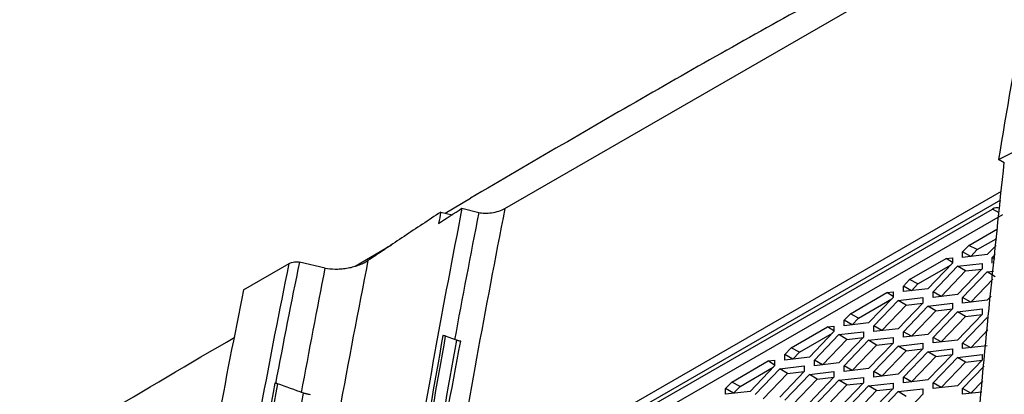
# Model space of a CAD drawing. Header units: millimetres. Extents: x 82 to 1002, y -172 to 1064.
# Tile 66 of 159: x 844 to 879, y 179 to 192. Entities that reach past the tile are written whole.
import ezdxf

# ---------------------------------------------------------------- set-up
doc = ezdxf.new("R2010")
doc.units = ezdxf.units.MM

msp = doc.modelspace()

# ---------------------------------------------------------------- linework, layer by layer
at = {"color": 7, "linetype": 'Continuous', "lineweight": 25}
for p, q in [((861.119, 185.393), (880.455, 196.555)), ((878.978, 187.028), (878.774, 187.15)), ((859.17, 174.639), (878.878, 186.017)), ((858.984, 185.224), (859.889, 185.758)), ((878.846, 185.692), (859.447, 174.494)), ((858.825, 185.261), (859.224, 185.168)), ((859.579, 185.4), (860.184, 185.251)), ((860.508, 174.954), (878.555, 185.372)), ((878.909, 185.168), (860.861, 174.75)), ((877.716, 184.071), (878.732, 184.658)), ((878.012, 183.916), (878.711, 184.319)), ((855.762, 183.324), (857.059, 184.088)), ((877.489, 183.836), (877.716, 184.071)), ((878.012, 183.916), (877.716, 184.071)), ((877.777, 183.672), (878.012, 183.916)), ((878.686, 184.068), (878.37, 183.739)), ((875.594, 182.847), (876.902, 183.602)), ((876.902, 183.602), (877.129, 183.628)), ((877.129, 183.458), (876.902, 183.602)), ((877.129, 183.628), (877.129, 183.429)), ((877.489, 183.637), (877.489, 183.836)), ((877.777, 183.672), (877.489, 183.836)), ((878.37, 183.739), (877.489, 183.637)), ((878.55, 183.632), (878.654, 183.74)), ((878.55, 183.433), (878.55, 183.632)), ((878.639, 183.581), (878.55, 183.632)), ((851.77, 182.477), (853.4, 183.418)), ((854.691, 183.259), (853.766, 183.474)), ((875.891, 182.691), (877.079, 183.377)), ((877.129, 183.429), (876.248, 182.514)), ((876.429, 182.407), (877.309, 183.322)), ((876.716, 182.243), (877.592, 183.153)), ((877.309, 183.322), (878.19, 183.424)), ((877.592, 183.153), (877.309, 183.322)), ((878.19, 183.225), (877.309, 182.31)), ((877.592, 183.153), (878.186, 183.221)), ((878.19, 183.424), (878.19, 183.225)), ((878.37, 183.118), (878.596, 183.144)), ((875.368, 182.611), (875.594, 182.847)), ((875.891, 182.691), (875.594, 182.847)), ((877.489, 182.203), (878.37, 183.118)), ((877.777, 182.039), (878.568, 182.86)), ((878.653, 182.948), (878.37, 183.118)), ((875.368, 182.412), (875.368, 182.611)), ((875.656, 182.447), (875.368, 182.611)), ((876.248, 182.514), (875.368, 182.412)), ((875.656, 182.447), (875.891, 182.691)), ((873.473, 181.622), (874.781, 182.377)), ((873.769, 181.466), (874.958, 182.153)), ((875.008, 182.204), (874.127, 181.289)), ((874.307, 181.182), (875.188, 182.097)), ((874.781, 182.377), (875.008, 182.403)), ((875.008, 182.233), (874.781, 182.377)), ((875.008, 182.403), (875.008, 182.204)), ((875.188, 182.097), (876.068, 182.199)), ((875.471, 181.928), (875.188, 182.097)), ((876.068, 182.199), (876.068, 182)), ((876.429, 182.208), (876.429, 182.407)), ((876.716, 182.243), (876.429, 182.407)), ((877.309, 182.31), (876.429, 182.208)), ((876.716, 182.241), (876.716, 182.243)), ((877.489, 182.004), (877.489, 182.203)), ((877.777, 182.039), (877.489, 182.203)), ((878.37, 182.105), (877.489, 182.004)), ((878.508, 182.249), (878.37, 182.105)), ((874.595, 181.018), (875.471, 181.928)), ((876.068, 182), (875.188, 181.085)), ((875.368, 180.978), (876.248, 181.893)), ((875.471, 181.928), (876.065, 181.997)), ((876.248, 181.893), (877.129, 181.995)), ((876.531, 181.724), (876.248, 181.893)), ((877.129, 181.796), (876.248, 180.881)), ((876.531, 181.724), (877.126, 181.792)), ((877.129, 181.995), (877.129, 181.796)), ((877.309, 181.689), (878.19, 181.791)), ((877.777, 182.037), (877.777, 182.039)), ((878.19, 181.791), (878.19, 181.592)), ((873.247, 181.387), (873.473, 181.622)), ((873.247, 181.188), (873.247, 181.387)), ((873.534, 181.222), (873.247, 181.387)), ((873.769, 181.466), (873.473, 181.622)), ((873.534, 181.222), (873.769, 181.466)), ((875.656, 180.814), (876.531, 181.724)), ((876.429, 180.774), (877.309, 181.689)), ((876.716, 180.61), (877.592, 181.52)), ((877.592, 181.52), (877.309, 181.689)), ((878.19, 181.592), (877.309, 180.677)), ((877.489, 180.57), (878.37, 181.485)), ((877.592, 181.52), (878.186, 181.588)), ((871.352, 180.397), (872.66, 181.152)), ((872.66, 181.152), (872.886, 181.179)), ((872.886, 181.009), (872.66, 181.152)), ((872.886, 181.179), (872.886, 180.98)), ((874.127, 181.289), (873.247, 181.188)), ((873.534, 181.221), (873.534, 181.222)), ((874.307, 180.983), (874.307, 181.182)), ((874.595, 181.018), (874.307, 181.182)), ((875.188, 181.085), (874.307, 180.983)), ((877.777, 180.405), (878.389, 181.041)), ((859.383, 180.674), (858.996, 180.818)), ((871.648, 180.242), (872.837, 180.928)), ((872.886, 180.98), (872.006, 180.065)), ((872.186, 179.958), (873.066, 180.873)), ((872.474, 179.793), (873.349, 180.703)), ((873.066, 180.873), (873.947, 180.974)), ((873.349, 180.703), (873.066, 180.873)), ((873.947, 180.776), (873.066, 179.86)), ((873.349, 180.703), (873.944, 180.772)), ((873.947, 180.974), (873.947, 180.776)), ((874.127, 180.669), (875.008, 180.77)), ((874.595, 181.017), (874.595, 181.018)), ((875.008, 180.77), (875.008, 180.571)), ((875.368, 180.779), (875.368, 180.978)), ((875.656, 180.814), (875.368, 180.978)), ((876.248, 180.881), (875.368, 180.779)), ((875.656, 180.812), (875.656, 180.814)), ((876.429, 180.575), (876.429, 180.774)), ((876.716, 180.61), (876.429, 180.774)), ((877.309, 180.677), (876.429, 180.575)), ((871.125, 180.162), (871.352, 180.397)), ((871.648, 180.242), (871.352, 180.397)), ((873.247, 179.754), (874.127, 180.669)), ((873.534, 179.589), (874.41, 180.499)), ((874.41, 180.499), (874.127, 180.669)), ((875.008, 180.571), (874.127, 179.656)), ((874.307, 179.549), (875.188, 180.464)), ((874.41, 180.499), (875.004, 180.568)), ((875.188, 180.464), (876.068, 180.566)), ((875.471, 180.295), (875.188, 180.464)), ((876.068, 180.367), (875.188, 179.452)), ((875.471, 180.295), (876.065, 180.364)), ((876.068, 180.566), (876.068, 180.367)), ((876.248, 180.26), (877.129, 180.362)), ((876.716, 180.608), (876.716, 180.61)), ((877.129, 180.362), (877.129, 180.163)), ((877.489, 180.371), (877.489, 180.57)), ((877.777, 180.405), (877.489, 180.57)), ((878.37, 180.472), (877.489, 180.371)), ((877.777, 180.404), (877.777, 180.405)), ((871.125, 179.963), (871.125, 180.162)), ((871.413, 179.998), (871.125, 180.162)), ((872.006, 180.065), (871.125, 179.963)), ((871.413, 179.998), (871.648, 180.242)), ((874.595, 179.385), (875.471, 180.295)), ((875.368, 179.345), (876.248, 180.26)), ((875.656, 179.181), (876.531, 180.091)), ((876.531, 180.091), (876.248, 180.26)), ((877.129, 180.163), (876.248, 179.248)), ((876.429, 179.141), (877.309, 180.056)), ((876.531, 180.091), (877.126, 180.159)), ((877.309, 180.056), (878.19, 180.158)), ((877.592, 179.887), (877.309, 180.056)), ((878.19, 180.158), (878.19, 179.959)), ((869.23, 179.173), (870.538, 179.928)), ((869.527, 179.017), (870.715, 179.703)), ((870.765, 179.755), (869.884, 178.84)), ((870.065, 178.733), (870.945, 179.648)), ((870.538, 179.928), (870.765, 179.954)), ((870.765, 179.784), (870.538, 179.928)), ((870.765, 179.954), (870.765, 179.755)), ((870.945, 179.648), (871.826, 179.75)), ((871.228, 179.479), (870.945, 179.648)), ((871.826, 179.75), (871.826, 179.551)), ((872.186, 179.759), (872.186, 179.958)), ((872.474, 179.793), (872.186, 179.958)), ((873.066, 179.86), (872.186, 179.759)), ((872.474, 179.792), (872.474, 179.793)), ((873.247, 179.555), (873.247, 179.754)), ((873.534, 179.589), (873.247, 179.754)), ((874.127, 179.656), (873.247, 179.555)), ((876.716, 178.977), (877.592, 179.887)), ((878.19, 179.959), (877.309, 179.044)), ((877.489, 178.937), (878.261, 179.738)), ((877.592, 179.887), (878.186, 179.955)), ((870.352, 178.569), (871.228, 179.479)), ((871.826, 179.551), (870.945, 178.636)), ((871.125, 178.529), (872.006, 179.444)), ((871.228, 179.479), (871.822, 179.547)), ((871.413, 178.365), (872.289, 179.275)), ((872.006, 179.444), (872.886, 179.546)), ((872.289, 179.275), (872.006, 179.444)), ((872.886, 179.347), (872.006, 178.432)), ((872.289, 179.275), (872.883, 179.343)), ((872.886, 179.546), (872.886, 179.347)), ((873.066, 179.24), (873.947, 179.341)), ((873.534, 179.588), (873.534, 179.589)), ((873.947, 179.341), (873.947, 179.142)), ((874.307, 179.35), (874.307, 179.549)), ((874.595, 179.385), (874.307, 179.549)), ((875.188, 179.452), (874.307, 179.35)), ((874.595, 179.384), (874.595, 179.385)), ((875.368, 179.146), (875.368, 179.345)), ((875.656, 179.181), (875.368, 179.345)), ((869.004, 178.937), (869.23, 179.173)), ((869.004, 178.738), (869.004, 178.937)), ((869.292, 178.773), (869.004, 178.937)), ((869.527, 179.017), (869.23, 179.173)), ((869.292, 178.773), (869.527, 179.017)), ((872.186, 178.325), (873.066, 179.24)), ((872.474, 178.16), (873.349, 179.07)), ((873.349, 179.07), (873.066, 179.24)), ((873.947, 179.142), (873.066, 178.227)), ((873.247, 178.12), (874.127, 179.036)), ((873.349, 179.07), (873.944, 179.139)), ((874.127, 179.036), (875.008, 179.137)), ((874.41, 178.866), (874.127, 179.036)), ((875.008, 178.938), (874.127, 178.023)), ((874.41, 178.866), (875.004, 178.935)), ((875.008, 179.137), (875.008, 178.938)), ((875.188, 178.831), (876.068, 178.933)), ((876.248, 179.248), (875.368, 179.146)), ((875.656, 179.179), (875.656, 179.181)), ((876.068, 178.933), (876.068, 178.734)), ((876.429, 178.942), (876.429, 179.141)), ((876.716, 178.977), (876.429, 179.141)), ((877.309, 179.044), (876.429, 178.942)), ((876.716, 178.975), (876.716, 178.977)), ((877.489, 178.738), (877.489, 178.937)), ((877.777, 178.772), (877.489, 178.937)), ((877.777, 178.772), (878.21, 179.222)), ((869.884, 178.84), (869.004, 178.738)), ((873.534, 177.956), (874.41, 178.866)), ((874.307, 177.916), (875.188, 178.831)), ((875.471, 178.662), (875.188, 178.831)), ((876.068, 178.734), (875.188, 177.819)), ((878.17, 178.816), (877.489, 178.738)), ((877.777, 178.772), (877.777, 178.771))]:
    msp.add_line(p, q, dxfattribs=at)
at = {"color": 8, "linetype": 'Continuous', "lineweight": 25}
msp.add_line((878.801, 185.23), (878.555, 185.372), dxfattribs=at)
at = {"color": 7, "linetype": 'Continuous', "lineweight": 25}
for centre, radius, start, end in [((1224.017, 130.297), 349.892, 168.91587, 170.64877), ((1202.945, 118.133), 349.892, 168.91587, 170.64877), ((1202.845, 117.885), 348.33, 168.82521, 170.62288), ((878.702, 185.168), 0.251, 65.6932, 125.6183), ((1197.833, 118.76), 344.134, 168.85962, 169.63387)]:
    msp.add_arc(centre, radius, start, end, dxfattribs=at)
for points, knots in [([(880.611, 197.341), (878.047, 195.979), (873.313, 193.464), (866.404, 189.579), (862.061, 187.032), (859.889, 185.758)], [0, 0, 0, 0, 0.371396, 0.685649, 1, 1, 1, 1]), ([(882.092, 190.587), (880.196, 179.081), (878.904, 167.105), (877.544, 142.361), (877.476, 129.592), (878.02, 116.504)], [0, 0, 0, 0, 0.5, 0.5, 1, 1, 1, 1]), ([(878.774, 187.15), (879.409, 187.464), (880.412, 187.959), (881.432, 188.442), (881.806, 188.619)], [0, 0, 0, 0, 0.63316, 1, 1, 1, 1]), ([(877.375, 167.791), (877.565, 170.937), (877.957, 177.452), (878.631, 183.776), (878.98, 187.047)], [0, 0, 0, 0, 0.48273, 1, 1, 1, 1]), ([(858.825, 185.261), (858.384, 184.972), (857.947, 184.683), (857.077, 184.103), (856.646, 183.813), (856.216, 183.522)], [0, 0, 0, 0, 0.5, 0.5, 1, 1, 1, 1]), ([(860.184, 185.251), (860.244, 185.236), (860.314, 185.227), (860.47, 185.224), (860.553, 185.228), (860.727, 185.253), (860.814, 185.272), (860.98, 185.324), (861.056, 185.356), (861.119, 185.393)], [0, 0, 0, 0, 0.25, 0.25, 0.5, 0.5, 0.75, 0.75, 1, 1, 1, 1]), ([(854.691, 183.259), (854.792, 183.235), (854.909, 183.222), (855.104, 183.22), (855.171, 183.222), (855.309, 183.232), (855.38, 183.24), (855.524, 183.263), (855.595, 183.278), (855.735, 183.312), (855.806, 183.333), (855.938, 183.379), (856, 183.405), (856.117, 183.461), (856.17, 183.491), (856.216, 183.522)], [0, 0, 0, 0, 0.25, 0.25, 0.375, 0.375, 0.5, 0.5, 0.625, 0.625, 0.75, 0.75, 0.875, 0.875, 1, 1, 1, 1]), ([(853.4, 183.418), (853.45, 183.447), (853.52, 183.468), (853.654, 183.487), (853.718, 183.485), (853.766, 183.474)], [0, 0, 0, 0, 0.5, 0.5, 1, 1, 1, 1]), ([(816.097, 158.877), (821.849, 162.538), (832.018, 169.011), (843.807, 176.292), (849.842, 179.836), (851.454, 180.783)], [0, 0, 0, 0, 0.488298, 0.863281, 1, 1, 1, 1]), ([(858.996, 180.818), (858.989, 180.821), (858.964, 180.829), (858.93, 180.836), (858.902, 180.838), (858.899, 180.838)], [0, 0, 0, 0, 0.241136, 0.901217, 1, 1, 1, 1]), ([(859.535, 180.635), (859.519, 180.637), (859.489, 180.643), (859.452, 180.652), (859.424, 180.66), (859.404, 180.666), (859.391, 180.671), (859.385, 180.673), (859.383, 180.674)], [0, 0, 0, 0, 0.294486, 0.534844, 0.72352, 0.862791, 0.954517, 1, 1, 1, 1]), ([(852.984, 179.111), (852.976, 179.114), (852.96, 179.119), (852.932, 179.125), (852.907, 179.129), (852.89, 179.13), (852.884, 179.131)], [0, 0, 0, 0, 0.268067, 0.547044, 0.835536, 1, 1, 1, 1]), ([(854.159, 178.72), (854.137, 178.723), (854.095, 178.73), (854.039, 178.742), (853.994, 178.754), (853.959, 178.764), (853.931, 178.773), (853.915, 178.778), (853.909, 178.781)], [0, 0, 0, 0, 0.248519, 0.462532, 0.643412, 0.792503, 0.911021, 1, 1, 1, 1])]:
    msp.add_open_spline(points, degree=3, knots=knots, dxfattribs=at)
for points in [[(858.744, 184.855), (859.021, 185.037), (859.3, 185.218), (859.579, 185.4)], [(858.825, 185.261), (858.798, 185.126), (858.771, 184.99), (858.744, 184.855)], [(856.216, 183.522), (855.504, 179.92), (854.843, 176.275), (854.236, 172.591)], [(851.486, 173.095), (852.069, 176.58), (852.707, 180.022), (853.4, 183.418)], [(853.766, 183.474), (853.471, 182.031), (853.186, 180.581), (852.911, 179.122)], [(853.842, 178.789), (854.116, 180.286), (854.399, 181.776), (854.691, 183.259)], [(851.77, 182.477), (851.107, 179.23), (850.494, 175.937), (849.932, 172.601)], [(858.899, 180.838), (858.588, 179.113), (858.292, 177.375), (858.01, 175.627)], [(858.104, 175.591), (858.386, 177.345), (858.684, 179.088), (858.996, 180.818)], [(859.383, 180.674), (859.065, 178.917), (858.762, 177.149), (858.475, 175.369)], [(858.559, 175.327), (858.872, 177.106), (859.201, 178.873), (859.535, 180.635)], [(852.884, 179.131), (852.561, 177.381), (852.252, 175.619), (851.957, 173.847)], [(852.984, 179.111), (852.658, 177.358), (852.346, 175.591), (852.049, 173.813)], [(853.909, 178.781), (853.601, 178.891), (853.292, 179.001), (852.984, 179.111)], [(852.969, 173.281), (853.266, 175.127), (853.579, 176.96), (853.909, 178.781)]]:
    msp.add_open_spline(points, degree=3, dxfattribs=at)

doc.saveas('drawing.dxf')
